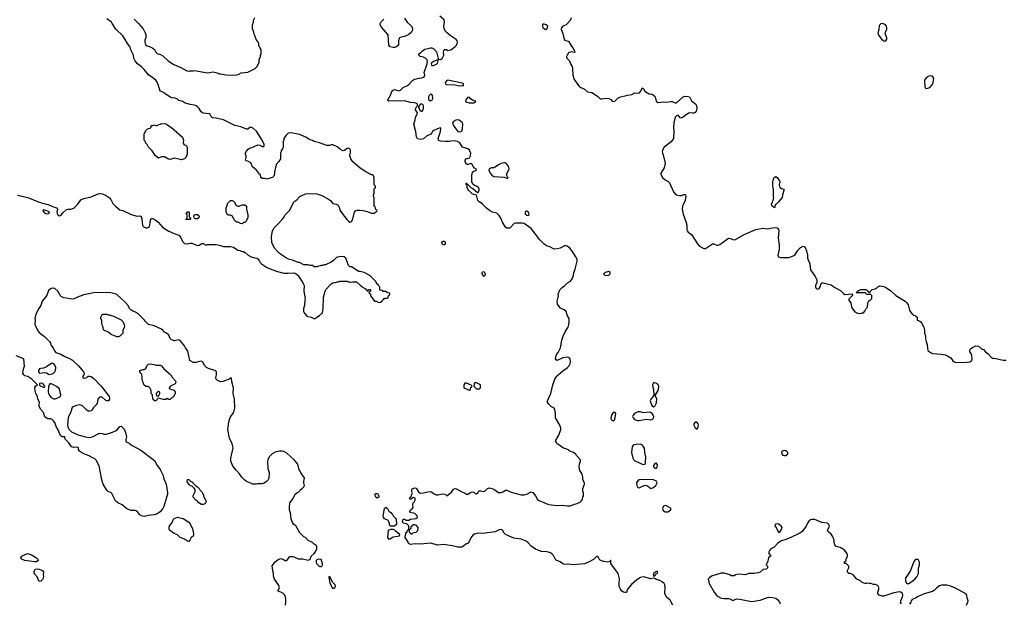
# Model space of a CAD drawing. Header units: inches. Extents: x 1861287 to 2052918, y 204622 to 437896.
# Tile 208 of 215: x 2011878 to 2025566, y 384469 to 392562. Entities that reach past the tile are written whole.
import ezdxf

# ---------------------------------------------------------------- set-up
doc = ezdxf.new("R2010")
doc.units = ezdxf.units.IN
doc.header["$MEASUREMENT"] = 0
for name, color, linetype in [('C0318', 7, 'Continuous'), ('C0319', 7, 'Continuous'), ('C0328', 7, 'Continuous'), ('C0329', 7, 'Continuous')]:
    doc.layers.add(name, color=color, linetype=linetype)

msp = doc.modelspace()

# ---------------------------------------------------------------- linework, layer by layer
at = {"layer": 'C0318', "color": 5}
for points, elevation in [([(2012248, 390000), (2012273, 389993), (2012358, 389958), (2012391, 389951), (2012405, 389930), (2012395, 389890), (2012400, 389870), (2012408, 389850), (2012430, 389837), (2012454, 389846), (2012480, 389880), (2012530, 389925), (2012550, 389931), (2012590, 389931), (2012630, 389946), (2012679, 389990), (2012686, 390000)], 160), ([(2013182, 390000), (2013211, 389970), (2013270, 389923), (2013310, 389911), (2013430, 389856), (2013510, 389835), (2013550, 389839), (2013565, 389830), (2013578, 389798), (2013584, 389710), (2013596, 389690), (2013630, 389672), (2013650, 389670), (2013670, 389679), (2013681, 389690), (2013687, 389710), (2013696, 389784), (2013710, 389801), (2013730, 389801), (2013762, 389782), (2013802, 389750), (2013870, 389677), (2013950, 389624), (2014025, 389590), (2014090, 389570), (2014118, 389538), (2014142, 389482), (2014170, 389455), (2014210, 389450), (2014250, 389459), (2014270, 389459), (2014350, 389427), (2014372, 389428), (2014410, 389451), (2014430, 389451), (2014470, 389432), (2014490, 389438), (2014610, 389438), (2014651, 389431), (2014711, 389411), (2014810, 389411), (2014850, 389402), (2014910, 389362), (2014937, 389357), (2014970, 389342), (2014990, 389342), (2015014, 389330), (2015054, 389290), (2015094, 389270), (2015147, 389253), (2015174, 389250), (2015184, 389244), (2015212, 389210), (2015222, 389190), (2015242, 389170), (2015310, 389125), (2015347, 389107), (2015464, 389064), (2015550, 389043), (2015610, 389041), (2015690, 389046), (2015715, 389035), (2015751, 389010), (2015819, 388899), (2015831, 388871), (2015827, 388790), (2015846, 388690), (2015841, 388670), (2015838, 388590), (2015825, 388550), (2015825, 388510), (2015831, 388490), (2015870, 388446), (2015890, 388438), (2015930, 388431), (2015967, 388413), (2015990, 388412), (2016009, 388431), (2016048, 388452), (2016088, 388492), (2016099, 388550), (2016095, 388595), (2016104, 388650), (2016104, 388710), (2016124, 388790), (2016140, 388820), (2016198, 388882), (2016220, 388900), (2016250, 388912), (2016270, 388912), (2016290, 388922), (2016310, 388922), (2016330, 388932), (2016430, 388932), (2016450, 388922), (2016470, 388922), (2016490, 388914), (2016510, 388922), (2016560, 388920), (2016614, 388870), (2016637, 388857), (2016645, 388845), (2016684, 388824), (2016710, 388794), (2016722, 388798), (2016727, 388813), (2016750, 388814), (2016754, 388810), (2016754, 388790), (2016738, 388782), (2016734, 388770), (2016753, 388753), (2016754, 388730), (2016762, 388722), (2016767, 388707), (2016778, 388698), (2016790, 388674), (2016810, 388654), (2016832, 388652), (2016870, 388634), (2016902, 388638), (2016906, 388650), (2016922, 388658), (2016926, 388670), (2016942, 388678), (2016950, 388694), (2016990, 388694), (2017002, 388698), (2017006, 388730), (2017022, 388738), (2017026, 388750), (2017022, 388762), (2016990, 388766), (2016982, 388782), (2016970, 388786), (2016930, 388786), (2016922, 388802), (2016887, 388807), (2016886, 388850), (2016866, 388870), (2016862, 388882), (2016850, 388886), (2016830, 388926), (2016746, 389010), (2016666, 389050), (2016610, 389066), (2016590, 389066), (2016530, 389108), (2016490, 389128), (2016466, 389130), (2016450, 389146), (2016438, 389170), (2016435, 389190), (2016410, 389250), (2016390, 389270), (2016354, 389274), (2016295, 389265), (2016281, 389259), (2016241, 389219), (2016210, 389195), (2016130, 389158), (2016110, 389158), (2016091, 389149), (2016067, 389147), (2016024, 389136), (2016010, 389128), (2015970, 389128), (2015950, 389146), (2015910, 389146), (2015890, 389158), (2015830, 389158), (2015770, 389188), (2015750, 389188), (2015670, 389222), (2015630, 389229), (2015588, 389250), (2015490, 389315), (2015462, 389342), (2015422, 389390), (2015385, 389465), (2015379, 389550), (2015394, 389630), (2015414, 389670), (2015463, 389717), (2015530, 389791), (2015556, 389824), (2015569, 389850), (2015629, 389910), (2015674, 390000)], 160), ([(2014878, 390000), (2014885, 389985), (2014910, 389974), (2014930, 389974), (2014970, 389992), (2015010, 389992), (2015031, 389971), (2015032, 389930), (2015052, 389850), (2015052, 389810), (2015022, 389758), (2015010, 389746), (2014990, 389746), (2014970, 389728), (2014949, 389729), (2014910, 389748), (2014890, 389748), (2014860, 389780), (2014835, 389835), (2014810, 389846), (2014770, 389849), (2014749, 389889), (2014748, 389950), (2014767, 389993), (2014768, 390000)], 160), ([(2016278, 390000), (2016280, 390000), (2016304, 389984), (2016319, 389959), (2016330, 389918), (2016373, 389850), (2016430, 389783), (2016450, 389763), (2016470, 389751), (2016490, 389758), (2016503, 389777), (2016523, 389857), (2016535, 389890), (2016550, 389912), (2016570, 389918), (2016610, 389918), (2016651, 389911), (2016710, 389898), (2016770, 389874), (2016810, 389874), (2016827, 389893), (2016842, 389898), (2016846, 389910), (2016842, 389922), (2016827, 389927), (2016822, 389962), (2016808, 389970), (2016807, 390000)], 160), ([(2020000, 385034), (2019995, 385035), (2019950, 385055), (2019935, 385070), (2019920, 385100), (2019910, 385108), (2019890, 385099), (2019854, 385066), (2019793, 385030), (2019730, 385005), (2019570, 384989), (2019510, 384997), (2019450, 384994), (2019430, 385002), (2019390, 385033), (2019336, 385056), (2019326, 385066), (2019300, 385120), (2019280, 385140), (2019256, 385156), (2019210, 385170), (2019130, 385173), (2019050, 385208), (2018990, 385247), (2018942, 385302), (2018919, 385319), (2018850, 385348), (2018750, 385359), (2018631, 385411), (2018614, 385430), (2018591, 385471), (2018570, 385480), (2018545, 385475), (2018490, 385448), (2018310, 385424), (2018250, 385430), (2018203, 385417), (2018180, 385400), (2018150, 385364), (2018128, 385312), (2018111, 385290), (2018082, 385278), (2018050, 385248), (2018025, 385235), (2017970, 385235), (2017894, 385254), (2017770, 385272), (2017690, 385265), (2017590, 385292), (2017450, 385276), (2017370, 385281), (2017310, 385274), (2017285, 385285), (2017274, 385314), (2017238, 385370), (2017238, 385390), (2017248, 385410), (2017248, 385432), (2017266, 385450), (2017268, 385470), (2017282, 385478), (2017287, 385493), (2017288, 385530), (2017259, 385559), (2017210, 385570), (2017201, 385590), (2017205, 385615), (2017210, 385622), (2017230, 385622), (2017250, 385612), (2017290, 385612), (2017310, 385625), (2017385, 385635), (2017408, 385650), (2017402, 385670), (2017370, 385702), (2017310, 385718), (2017302, 385730), (2017308, 385750), (2017334, 385766), (2017348, 385790), (2017344, 385830), (2017349, 385850), (2017368, 385870), (2017378, 385890), (2017374, 385914), (2017350, 385926), (2017338, 385922), (2017334, 385910), (2017320, 385900), (2017310, 385898), (2017298, 385910), (2017306, 385930), (2017322, 385938), (2017328, 385972), (2017338, 385990), (2017328, 386010), (2017328, 386032), (2017336, 386044), (2017370, 386061), (2017390, 386055), (2017423, 386003), (2017447, 385987), (2017490, 385989), (2017550, 386004), (2017590, 386007), (2017610, 386001), (2017638, 385978), (2017670, 385963), (2017698, 385962), (2017750, 385978), (2017792, 385970), (2017803, 385963), (2017810, 385952), (2017830, 385952), (2017842, 385970), (2017860, 385980), (2017880, 386000), (2017910, 386042), (2017930, 386050), (2017950, 386044), (2018023, 386003), (2018061, 385990), (2018090, 385971), (2018110, 385973), (2018145, 385995), (2018170, 386004), (2018190, 385999), (2018210, 385979), (2018230, 385976), (2018249, 385990), (2018254, 386006), (2018264, 386016), (2018290, 386019), (2018330, 386007), (2018350, 386019), (2018382, 386050), (2018410, 386059), (2018470, 386043), (2018536, 385996), (2018570, 385996), (2018595, 386005), (2018630, 386028), (2018650, 386029), (2018710, 385998), (2018850, 385961), (2018890, 385962), (2018930, 385970), (2018990, 386003), (2019010, 385993), (2019050, 385950), (2019079, 385899), (2019102, 385882), (2019230, 385830), (2019350, 385813), (2019410, 385818), (2019492, 385808), (2019532, 385808), (2019590, 385831), (2019630, 385842), (2019686, 385870), (2019688, 385890), (2019702, 385898), (2019708, 385932), (2019718, 385950), (2019718, 385990), (2019708, 386012), (2019708, 386048), (2019728, 386110), (2019728, 386130), (2019709, 386170), (2019709, 386210), (2019699, 386250), (2019662, 386310), (2019662, 386330), (2019655, 386350), (2019659, 386390), (2019675, 386430), (2019675, 386450), (2019618, 386510), (2019608, 386528), (2019578, 386550), (2019528, 386570), (2019509, 386589), (2019470, 386599), (2019430, 386617), (2019385, 386645), (2019352, 386672), (2019339, 386690), (2019329, 386710), (2019359, 386770), (2019374, 386790), (2019402, 386870), (2019402, 386890), (2019389, 386930), (2019328, 387030), (2019328, 387090), (2019318, 387150), (2019306, 387170), (2019270, 387186), (2019230, 387226), (2019218, 387250), (2019215, 387270), (2019262, 387370), (2019289, 387491), (2019319, 387570), (2019347, 387610), (2019366, 387630), (2019430, 387685), (2019490, 387727), (2019524, 387770), (2019537, 387803), (2019530, 387849), (2019510, 387872), (2019490, 387875), (2019430, 387867), (2019350, 387829), (2019336, 387836), (2019329, 387849), (2019342, 387910), (2019363, 387937), (2019396, 388004), (2019416, 388110), (2019432, 388168), (2019465, 388235), (2019502, 388290), (2019514, 388326), (2019519, 388370), (2019515, 388410), (2019495, 388450), (2019475, 388510), (2019448, 388530), (2019397, 388557), (2019376, 388576), (2019354, 388610), (2019349, 388649), (2019368, 388728), (2019362, 388750), (2019389, 388810), (2019418, 388842), (2019450, 388864), (2019495, 388905), (2019534, 388930), (2019557, 388963), (2019577, 389010), (2019584, 389050), (2019601, 389099), (2019628, 389210), (2019627, 389230), (2019611, 389270), (2019570, 389332), (2019530, 389383), (2019490, 389416), (2019470, 389423), (2019450, 389421), (2019390, 389389), (2019350, 389377), (2019310, 389374), (2019250, 389408), (2019210, 389415), (2019170, 389442), (2019110, 389502), (2018990, 389662), (2018890, 389729), (2018870, 389735), (2018830, 389738), (2018770, 389735), (2018754, 389730), (2018690, 389666), (2018650, 389668), (2018630, 389682), (2018590, 389750), (2018567, 389807), (2018543, 389843), (2018510, 389873), (2018450, 389890), (2018410, 389910), (2018366, 389946), (2018313, 390000)], 140), ([(2020000, 389034), (2019996, 389030), (2020000, 389026)], 140), ([(2015575, 384430), (2015578, 384470), (2015576, 384524), (2015562, 384570), (2015535, 384595), (2015469, 384630), (2015488, 384672), (2015474, 384714), (2015422, 384790), (2015408, 384830), (2015408, 384870), (2015398, 384910), (2015390, 384974), (2015429, 385031), (2015470, 385066), (2015510, 385076), (2015546, 385066), (2015570, 385052), (2015590, 385052), (2015608, 385070), (2015623, 385097), (2015635, 385105), (2015670, 385106), (2015690, 385101), (2015750, 385071), (2015809, 385071), (2015890, 385056), (2015900, 385060), (2015918, 385070), (2015930, 385112), (2015973, 385147), (2015989, 385170), (2016008, 385210), (2016008, 385248), (2016000, 385260), (2015970, 385278), (2015950, 385298), (2015890, 385328), (2015850, 385368), (2015830, 385378), (2015774, 385434), (2015715, 385530), (2015689, 385549), (2015670, 385578), (2015650, 385626), (2015642, 385710), (2015629, 385750), (2015629, 385809), (2015635, 385830), (2015635, 385850), (2015678, 385910), (2015708, 385970), (2015730, 385992), (2015766, 386010), (2015783, 386037), (2015806, 386050), (2015828, 386072), (2015838, 386090), (2015829, 386129), (2015829, 386150), (2015839, 386190), (2015837, 386197), (2015790, 386258), (2015779, 386290), (2015765, 386310), (2015744, 386390), (2015694, 386450), (2015590, 386539), (2015550, 386564), (2015529, 386569), (2015490, 386569), (2015430, 386553), (2015390, 386533), (2015347, 386490), (2015327, 386450), (2015323, 386430), (2015327, 386330), (2015345, 386270), (2015342, 386190), (2015331, 386169), (2015310, 386148), (2015275, 386125), (2015250, 386115), (2015190, 386115), (2015170, 386109), (2015112, 386108), (2015099, 386119), (2015030, 386148), (2015006, 386166), (2014966, 386206), (2014933, 386253), (2014890, 386298), (2014842, 386362), (2014815, 386430), (2014814, 386470), (2014847, 386613), (2014831, 386670), (2014797, 386750), (2014773, 386870), (2014785, 386975), (2014806, 387034), (2014854, 387110), (2014869, 387170), (2014863, 387290), (2014847, 387370), (2014849, 387450), (2014827, 387533), (2014822, 387582), (2014810, 387586), (2014792, 387568), (2014703, 387537), (2014670, 387533), (2014650, 387539), (2014628, 387550), (2014609, 387570), (2014604, 387590), (2014614, 387630), (2014614, 387670), (2014595, 387690), (2014512, 387712), (2014474, 387730), (2014452, 387752), (2014424, 387804), (2014414, 387814), (2014390, 387819), (2014330, 387799), (2014290, 387799), (2014257, 387817), (2014244, 387830), (2014217, 387957), (2014184, 388004), (2014170, 388034), (2014110, 388104), (2014090, 388113), (2014030, 388103), (2013990, 388114), (2013972, 388132), (2013950, 388182), (2013918, 388210), (2013890, 388222), (2013869, 388250), (2013850, 388264), (2013750, 388309), (2013669, 388329), (2013629, 388370), (2013615, 388390), (2013529, 388470), (2013490, 388499), (2013450, 388515), (2013410, 388542), (2013384, 388590), (2013350, 388635), (2013230, 388744), (2013218, 388750), (2013126, 388774), (2013090, 388769), (2013050, 388774), (2012910, 388769), (2012770, 388741), (2012682, 388710), (2012634, 388686), (2012610, 388681), (2012490, 388699), (2012457, 388717), (2012446, 388726), (2012409, 388790), (2012369, 388829), (2012350, 388833), (2012314, 388826), (2012281, 388799), (2012268, 388772), (2012256, 388730), (2012191, 388650), (2012171, 388590), (2012144, 388550), (2012104, 388470), (2012091, 388410), (2012094, 388390), (2012091, 388330), (2012096, 388310), (2012128, 388248), (2012150, 388216), (2012221, 388161), (2012292, 388090), (2012305, 388070), (2012317, 388037), (2012345, 388005), (2012362, 387962), (2012381, 387941), (2012450, 387915), (2012505, 387885), (2012570, 387858), (2012612, 387832), (2012702, 387750), (2012767, 387670), (2012774, 387654), (2012771, 387629), (2012758, 387610), (2012754, 387594), (2012762, 387582), (2012794, 387586), (2012810, 387592), (2012830, 387611), (2012850, 387611), (2012870, 387606), (2012910, 387576), (2013010, 387473), (2013121, 387330), (2013127, 387310), (2013125, 387290), (2013112, 387270), (2013091, 387269), (2013070, 387279), (2013030, 387315), (2013010, 387322), (2012990, 387318), (2012965, 387290), (2012953, 387230), (2012942, 387210), (2012906, 387174), (2012881, 387139), (2012870, 387130), (2012850, 387122), (2012830, 387126), (2012810, 387140), (2012770, 387182), (2012750, 387198), (2012730, 387208), (2012710, 387210), (2012670, 387202), (2012633, 387187), (2012610, 387173), (2012601, 387159), (2012587, 387110), (2012560, 387060), (2012550, 387030), (2012543, 386930), (2012548, 386908), (2012568, 386868), (2012599, 386839), (2012690, 386796), (2012788, 386768), (2012850, 386759), (2012890, 386770), (2012990, 386817), (2013030, 386814), (2013050, 386807), (2013086, 386806), (2013170, 386834), (2013209, 386851), (2013234, 386866), (2013270, 386912), (2013290, 386914), (2013330, 386872), (2013347, 386830), (2013361, 386770), (2013352, 386730), (2013352, 386710), (2013360, 386700), (2013400, 386680), (2013432, 386650), (2013563, 386583), (2013735, 386455), (2013755, 386435), (2013782, 386382), (2013832, 386312), (2013871, 386230), (2013884, 386184), (2013915, 386110), (2013933, 385990), (2013933, 385970), (2013882, 385798), (2013868, 385772), (2013833, 385727), (2013790, 385698), (2013750, 385684), (2013665, 385675), (2013610, 385661), (2013585, 385665), (2013550, 385685), (2013521, 385721), (2013499, 385739), (2013485, 385745), (2013430, 385746), (2013370, 385766), (2013301, 385821), (2013241, 385850), (2013210, 385879), (2013159, 385979), (2013150, 385990), (2013110, 386010), (2013090, 386026), (2013039, 386110), (2013018, 386170), (2012984, 386364), (2012943, 386443), (2012923, 386463), (2012870, 386486), (2012844, 386504), (2012770, 386530), (2012736, 386550), (2012709, 386570), (2012697, 386590), (2012695, 386615), (2012690, 386618), (2012670, 386624), (2012630, 386618), (2012600, 386630), (2012563, 386683), (2012515, 386730), (2012506, 386754), (2012506, 386766), (2012470, 386769), (2012450, 386782), (2012430, 386815), (2012416, 386856), (2012384, 386910), (2012365, 386965), (2012350, 386988), (2012330, 387008), (2012310, 387018), (2012270, 387018), (2012246, 387030), (2012230, 387046), (2012207, 387107), (2012170, 387149), (2012150, 387190), (2012148, 387212), (2012155, 387250), (2012132, 387290), (2012124, 387330), (2012102, 387370), (2012093, 387407), (2012090, 387454), (2012103, 387477), (2012126, 387490), (2012049, 387569), (2011990, 387604), (2011950, 387617), (2011934, 387630), (2011923, 387650), (2011929, 387711), (2011944, 387750), (2011935, 387850), (2011830, 387895)], 160)]:
    msp.add_lwpolyline(points, dxfattribs=dict(at, elevation=elevation))
for points, elevation in [([(2012210, 389919), (2012201, 389910), (2012216, 389890), (2012242, 389870), (2012270, 389867), (2012285, 389870), (2012292, 389892), (2012230, 389917)], 160), ([(2014190, 389786), (2014186, 389790), (2014202, 389798), (2014206, 389810), (2014206, 389850), (2014202, 389862), (2014186, 389870), (2014202, 389878), (2014210, 389894), (2014230, 389894), (2014234, 389890), (2014234, 389830), (2014238, 389818), (2014254, 389810), (2014254, 389790), (2014250, 389786)], 160), ([(2014350, 389794), (2014318, 389798), (2014306, 389810), (2014298, 389830), (2014306, 389850), (2014323, 389857), (2014350, 389858), (2014370, 389842), (2014374, 389834), (2014370, 389808)], 160), ([(2018930, 389901), (2018910, 389897), (2018905, 389890), (2018907, 389867), (2018930, 389845), (2018950, 389841), (2018959, 389850), (2018958, 389870), (2018950, 389889)], 140), ([(2017770, 389486), (2017750, 389478), (2017744, 389470), (2017748, 389448), (2017770, 389439), (2017790, 389441), (2017800, 389450), (2017797, 389470), (2017790, 389477)], 160), ([(2018330, 388997), (2018307, 389030), (2018307, 389050), (2018310, 389058), (2018330, 389066), (2018350, 389030), (2018346, 389010)], 140), ([(2013110, 388462), (2013130, 388462), (2013150, 388452), (2013174, 388450), (2013290, 388391), (2013312, 388370), (2013332, 388330), (2013333, 388293), (2013314, 388250), (2013314, 388210), (2013270, 388168), (2013250, 388158), (2013230, 388158), (2013210, 388168), (2013190, 388169), (2013150, 388189), (2013116, 388216), (2013048, 388250), (2013038, 388270), (2013038, 388290), (2013028, 388310), (2013027, 388327), (2013018, 388350), (2013018, 388390), (2013008, 388410), (2013008, 388430), (2013028, 388470), (2013091, 388471)], 160), ([(2012330, 387789), (2012310, 387781), (2012250, 387740), (2012210, 387723), (2012170, 387717), (2012152, 387710), (2012141, 387690), (2012142, 387670), (2012153, 387653), (2012230, 387661), (2012250, 387656), (2012290, 387633), (2012330, 387641), (2012350, 387653), (2012366, 387670), (2012376, 387690), (2012379, 387730), (2012372, 387752), (2012356, 387776), (2012350, 387782)], 160), ([(2013770, 387762), (2013830, 387762), (2013850, 387752), (2013870, 387732), (2013882, 387710), (2013912, 387690), (2013978, 387630), (2013998, 387598), (2014041, 387550), (2014047, 387530), (2014046, 387514), (2014038, 387502), (2013974, 387470), (2013954, 387450), (2013958, 387438), (2013984, 387424), (2014010, 387422), (2014032, 387412), (2014038, 387390), (2014038, 387370), (2014031, 387349), (2014010, 387318), (2013994, 387310), (2013970, 387286), (2013950, 387286), (2013930, 387298), (2013910, 387288), (2013872, 387288), (2013810, 387306), (2013798, 387302), (2013794, 387290), (2013770, 387269), (2013750, 387269), (2013742, 387282), (2013728, 387290), (2013726, 387350), (2013708, 387370), (2013708, 387410), (2013688, 387448), (2013670, 387466), (2013630, 387468), (2013610, 387486), (2013589, 387530), (2013579, 387570), (2013582, 387610), (2013578, 387630), (2013568, 387648), (2013549, 387670), (2013550, 387691), (2013568, 387692), (2013590, 387702), (2013610, 387702), (2013626, 387710), (2013636, 387724), (2013645, 387755), (2013670, 387778), (2013690, 387781), (2013750, 387772)], 160), ([(2012170, 387514), (2012154, 387510), (2012152, 387490), (2012160, 387480), (2012174, 387470), (2012210, 387458), (2012222, 387458), (2012228, 387470), (2012198, 387510)], 160), ([(2012310, 387506), (2012298, 387502), (2012288, 387492), (2012281, 387470), (2012276, 387390), (2012279, 387370), (2012295, 387335), (2012315, 387315), (2012350, 387295), (2012370, 387294), (2012410, 387308), (2012444, 387330), (2012452, 387350), (2012433, 387433), (2012390, 387467), (2012330, 387498)], 160), ([(2018090, 387515), (2018066, 387514), (2018052, 387490), (2018054, 387450), (2018130, 387414), (2018142, 387418), (2018150, 387454), (2018162, 387458), (2018166, 387470), (2018162, 387482)], 160), ([(2018230, 387518), (2018210, 387518), (2018194, 387510), (2018193, 387473), (2018210, 387454), (2018230, 387434), (2018270, 387434), (2018286, 387450), (2018286, 387490)], 160), ([(2013810, 387398), (2013794, 387390), (2013774, 387370), (2013778, 387338), (2013810, 387334), (2013826, 387370), (2013826, 387390)], 160), ([(2014430, 385829), (2014406, 385830), (2014370, 385849), (2014342, 385882), (2014328, 385890), (2014289, 385930), (2014289, 385951), (2014318, 386010), (2014316, 386036), (2014300, 386060), (2014279, 386079), (2014248, 386090), (2014228, 386110), (2014208, 386148), (2014210, 386174), (2014230, 386174), (2014251, 386151), (2014270, 386142), (2014325, 386085), (2014350, 386072), (2014372, 386050), (2014382, 386030), (2014410, 386002), (2014431, 385971), (2014432, 385950), (2014471, 385870), (2014462, 385850), (2014450, 385838)], 160), ([(2016850, 385918), (2016830, 385928), (2016818, 385950), (2016818, 385970), (2016823, 385977), (2016830, 385982), (2016850, 385982), (2016857, 385977), (2016871, 385950), (2016870, 385928)], 140), ([(2017027, 385527), (2017018, 385550), (2017018, 385570), (2016998, 385610), (2016949, 385629), (2016934, 385654), (2016929, 385670), (2016950, 385774), (2016968, 385792), (2016992, 385770), (2017010, 385734), (2017037, 385717), (2017062, 385690), (2017071, 385671), (2017112, 385630), (2017116, 385550), (2017090, 385528)], 140), ([(2014230, 385315), (2014210, 385319), (2014170, 385344), (2014109, 385369), (2014070, 385408), (2014025, 385425), (2013962, 385470), (2013955, 385490), (2013955, 385510), (2013962, 385530), (2013995, 385570), (2014015, 385625), (2014025, 385635), (2014070, 385651), (2014130, 385639), (2014151, 385631), (2014230, 385581), (2014250, 385558), (2014279, 385490), (2014291, 385449), (2014295, 385410), (2014290, 385389), (2014262, 385370), (2014245, 385330)], 160), ([(2017010, 385348), (2016995, 385370), (2017006, 385470), (2017036, 385484), (2017070, 385485), (2017090, 385478), (2017102, 385462), (2017145, 385430), (2017155, 385415), (2017158, 385410), (2017152, 385390), (2017130, 385382), (2017070, 385374), (2017030, 385348)], 140), ([(2017370, 385545), (2017350, 385544), (2017340, 385540), (2017330, 385526), (2017318, 385522), (2017314, 385490), (2017298, 385482), (2017294, 385470), (2017294, 385450), (2017298, 385438), (2017313, 385433), (2017318, 385418), (2017330, 385414), (2017347, 385433), (2017360, 385440), (2017390, 385445), (2017412, 385468), (2017416, 385510), (2017396, 385536)], 140), ([(2012090, 385032), (2011950, 385050), (2011904, 385070), (2011895, 385090), (2011910, 385111), (2011962, 385138), (2011990, 385145), (2012050, 385123), (2012110, 385087), (2012130, 385070), (2012135, 385050), (2012130, 385043), (2012110, 385032)], 160), ([(2016030, 385068), (2016010, 385058), (2016002, 385050), (2015998, 385030), (2016005, 385010), (2016042, 384970), (2016050, 384965), (2016070, 384965), (2016078, 384970), (2016088, 384990), (2016089, 385010), (2016070, 385066)], 160), ([(2012150, 384758), (2012138, 384778), (2012122, 384822), (2012081, 384870), (2012078, 384890), (2012082, 384910), (2012095, 384930), (2012127, 384933), (2012150, 384928), (2012194, 384910), (2012211, 384890), (2012206, 384850), (2012210, 384826), (2012198, 384790), (2012170, 384762)], 160), ([(2016190, 384826), (2016178, 384822), (2016174, 384810), (2016182, 384790), (2016184, 384756), (2016190, 384734), (2016227, 384667), (2016250, 384665), (2016258, 384670), (2016268, 384690), (2016262, 384710), (2016250, 384728), (2016226, 384750)], 160)]:
    msp.add_lwpolyline(points, close=True, dxfattribs=dict(at, elevation=elevation))
at = {"layer": 'C0319', "color": 5}
for points, elevation in [([(2016807, 390000), (2016806, 390090), (2016798, 390110), (2016798, 390130), (2016807, 390153), (2016808, 390210), (2016826, 390230), (2016826, 390250), (2016808, 390270), (2016807, 390367), (2016796, 390396), (2016787, 390407), (2016768, 390408), (2016690, 390448), (2016610, 390502), (2016510, 390588), (2016482, 390630), (2016469, 390670), (2016469, 390691), (2016475, 390710), (2016475, 390750), (2016466, 390770), (2016450, 390778), (2016430, 390775), (2016394, 390746), (2016370, 390742), (2016337, 390757), (2016290, 390798), (2016230, 390826), (2016210, 390826), (2016184, 390816), (2016150, 390815), (2016046, 390850), (2015970, 390869), (2015950, 390882), (2015910, 390895), (2015858, 390930), (2015822, 390942), (2015770, 390969), (2015650, 390989), (2015610, 390988), (2015582, 390958), (2015552, 390910), (2015551, 390889), (2015542, 390870), (2015542, 390790), (2015530, 390766), (2015513, 390747), (2015512, 390728), (2015502, 390710), (2015502, 390630), (2015482, 390590), (2015446, 390550), (2015421, 390450), (2015420, 390420), (2015412, 390390), (2015391, 390369), (2015310, 390349), (2015284, 390356), (2015250, 390358), (2015230, 390368), (2015226, 390410), (2015210, 390415), (2015171, 390471), (2015116, 390516), (2015092, 390572), (2015050, 390595), (2015022, 390602), (2015018, 390610), (2015028, 390650), (2015027, 390667), (2015018, 390690), (2015018, 390710), (2015026, 390730), (2015056, 390764), (2015080, 390780), (2015110, 390785), (2015138, 390802), (2015190, 390823), (2015217, 390817), (2015250, 390801), (2015270, 390802), (2015278, 390810), (2015278, 390830), (2015249, 390890), (2015172, 391012), (2015130, 391053), (2015091, 391069), (2015076, 391064), (2015050, 391042), (2015030, 391042), (2014952, 391072), (2014870, 391094), (2014710, 391169), (2014610, 391193), (2014558, 391198), (2014546, 391206), (2014525, 391245), (2014513, 391253), (2014430, 391265), (2014402, 391282), (2014374, 391330), (2014350, 391353), (2014330, 391364), (2014310, 391373), (2014250, 391385), (2014170, 391409), (2014144, 391424), (2014090, 391441), (2014070, 391456), (2014038, 391470), (2013990, 391477), (2013970, 391485), (2013898, 391538), (2013870, 391554), (2013830, 391569), (2013809, 391650), (2013790, 391695), (2013770, 391722), (2013730, 391755), (2013670, 391795), (2013609, 391869), (2013570, 391909), (2013515, 391950), (2013484, 391990), (2013466, 392026), (2013459, 392070), (2013423, 392143), (2013409, 392190), (2013377, 392230), (2013346, 392286), (2013310, 392339), (2013215, 392430), (2013162, 392510), (2013155, 392530), (2013092, 392572)], 160), ([(2013468, 392568), (2013531, 392511), (2013593, 392433), (2013621, 392381), (2013631, 392350), (2013633, 392310), (2013620, 392280), (2013617, 392250), (2013622, 392230), (2013633, 392213), (2013650, 392201), (2013685, 392190), (2013730, 392167), (2013751, 392150), (2013770, 392111), (2013790, 392091), (2013837, 392077), (2013870, 392058), (2013941, 391990), (2014021, 391941), (2014118, 391898), (2014202, 391850), (2014234, 391846), (2014250, 391852), (2014290, 391851), (2014310, 391856), (2014490, 391826), (2014570, 391836), (2014623, 391823), (2014650, 391811), (2014670, 391811), (2014750, 391795), (2014870, 391791), (2014917, 391803), (2014956, 391824), (2015050, 391832), (2015150, 391882), (2015178, 391910), (2015208, 391970), (2015208, 392010), (2015228, 392050), (2015228, 392070), (2015235, 392085), (2015235, 392150), (2015215, 392175), (2015203, 392203), (2015202, 392230), (2015194, 392250), (2015166, 392286), (2015154, 392330), (2015142, 392350), (2015135, 392370), (2015135, 392390), (2015116, 392436), (2015115, 392490), (2015129, 392530), (2015130, 392554), (2015149, 392591)], 160), ([(2017230, 392582), (2017267, 392527), (2017325, 392470), (2017335, 392450), (2017338, 392430), (2017333, 392407), (2017323, 392390), (2017290, 392358), (2017230, 392330), (2017180, 392320), (2017160, 392310), (2017149, 392291), (2017144, 392270), (2017145, 392210), (2017116, 392184), (2017090, 392175), (2017070, 392175), (2017030, 392187), (2017010, 392209), (2016999, 392350), (2016910, 392456), (2016890, 392490), (2016889, 392511), (2016897, 392530), (2016924, 392550), (2016939, 392570)], 140), ([(2018313, 390000), (2018310, 390003), (2018265, 390030), (2018249, 390050), (2018241, 390070), (2018230, 390126), (2018190, 390133), (2018170, 390143), (2018121, 390190), (2018109, 390210), (2018101, 390230), (2018098, 390258), (2018087, 390273), (2018086, 390290), (2018090, 390294), (2018098, 390278), (2018110, 390274), (2018152, 390230), (2018177, 390217), (2018242, 390162), (2018250, 390162), (2018265, 390195), (2018265, 390210), (2018257, 390230), (2018230, 390249), (2018200, 390260), (2018177, 390277), (2018163, 390310), (2018162, 390390), (2018168, 390430), (2018190, 390456), (2018228, 390470), (2018222, 390490), (2018202, 390502), (2018184, 390524), (2018170, 390549), (2018150, 390563), (2018123, 390557), (2018110, 390549), (2018090, 390549), (2018073, 390590), (2018069, 390611), (2018076, 390624), (2018087, 390633), (2018110, 390633), (2018130, 390643), (2018146, 390670), (2018152, 390710), (2018131, 390751), (2018106, 390770), (2018032, 390792), (2017995, 390850), (2017966, 390870), (2017910, 390879), (2017870, 390875), (2017850, 390869), (2017791, 390869), (2017730, 390876), (2017705, 390885), (2017699, 390890), (2017698, 390910), (2017729, 391009), (2017734, 391050), (2017730, 391058), (2017710, 391056), (2017635, 391025), (2017619, 391010), (2017610, 390990), (2017593, 390970), (2017535, 390945), (2017491, 390909), (2017450, 390899), (2017407, 390907), (2017393, 390933), (2017386, 391006), (2017358, 391110), (2017376, 391170), (2017382, 391210), (2017405, 391250), (2017407, 391270), (2017379, 391310), (2017384, 391336), (2017398, 391350), (2017408, 391370), (2017408, 391390), (2017397, 391397), (2017366, 391406), (2017310, 391412), (2017230, 391436), (2017170, 391430), (2017067, 391433), (2017010, 391429), (2016998, 391438), (2016995, 391450), (2017037, 391523), (2017052, 391570), (2017070, 391585), (2017090, 391592), (2017102, 391590), (2017150, 391572), (2017170, 391583), (2017210, 391620), (2017269, 391650), (2017293, 391667), (2017341, 391719), (2017365, 391735), (2017430, 391752), (2017470, 391753), (2017501, 391770), (2017509, 391790), (2017502, 391830), (2017544, 391950), (2017549, 391990), (2017538, 392010), (2017523, 392023), (2017490, 392042), (2017446, 392050), (2017426, 392070), (2017428, 392090), (2017450, 392102), (2017477, 392130), (2017510, 392153), (2017550, 392160), (2017590, 392172), (2017610, 392173), (2017637, 392157), (2017674, 392114), (2017698, 392022), (2017694, 392014), (2017730, 392011), (2017750, 392024), (2017767, 392050), (2017773, 392070), (2017769, 392110), (2017774, 392130), (2017790, 392146), (2017810, 392146), (2017830, 392136), (2017850, 392137), (2017870, 392145), (2017930, 392188), (2017950, 392208), (2017960, 392230), (2017963, 392250), (2017959, 392270), (2017947, 392287), (2017861, 392341), (2017800, 392400), (2017781, 392441), (2017776, 392470), (2017782, 392530), (2017778, 392558), (2017718, 392610)], 140), ([(2019546, 392590), (2019531, 392550), (2019476, 392490), (2019427, 392470), (2019410, 392450), (2019405, 392430), (2019431, 392371), (2019449, 392289), (2019470, 392273), (2019510, 392262), (2019538, 392210), (2019568, 392170), (2019590, 392130), (2019595, 392110), (2019590, 392107), (2019550, 392114), (2019530, 392111), (2019510, 392100), (2019487, 392070), (2019480, 392050), (2019481, 392041), (2019483, 392030), (2019520, 391990), (2019539, 391939), (2019557, 391910), (2019564, 391884), (2019570, 391790), (2019586, 391730), (2019662, 391630), (2019730, 391595), (2019770, 391559), (2019810, 391557), (2019834, 391550), (2019910, 391498), (2019950, 391464), (2019970, 391461), (2020000, 391466)], 140), ([(2011850, 390126), (2011990, 390091), (2012148, 390028), (2012248, 390000)], 160), ([(2012686, 390000), (2012730, 390061), (2012770, 390079), (2012870, 390103), (2012970, 390141), (2012990, 390146), (2013030, 390141), (2013070, 390125), (2013126, 390086), (2013145, 390065), (2013172, 390010), (2013182, 390000)], 160), ([(2015674, 390000), (2015689, 390030), (2015730, 390061), (2015774, 390106), (2015850, 390141), (2015890, 390147), (2016010, 390141), (2016080, 390120), (2016159, 390079), (2016198, 390050), (2016230, 390011), (2016278, 390000)], 160), ([(2014768, 390000), (2014768, 390010), (2014808, 390052), (2014830, 390052), (2014850, 390042), (2014862, 390030), (2014878, 390000)], 160)]:
    msp.add_lwpolyline(points, dxfattribs=dict(at, elevation=elevation))
for points, elevation in [([(2019170, 392501), (2019150, 392499), (2019144, 392490), (2019144, 392470), (2019150, 392452), (2019190, 392426), (2019208, 392432), (2019222, 392470), (2019195, 392490)], 140), ([(2017690, 392006), (2017630, 391983), (2017601, 391959), (2017597, 391950), (2017604, 391930), (2017610, 391926), (2017630, 391927), (2017686, 391954), (2017698, 391990), (2017698, 391998)], 140), ([(2017830, 391721), (2017810, 391713), (2017791, 391690), (2017796, 391670), (2017810, 391662), (2017930, 391656), (2017990, 391643), (2018030, 391646), (2018046, 391650), (2018048, 391670), (2018030, 391679)], 140), ([(2017590, 391527), (2017573, 391510), (2017562, 391490), (2017562, 391462), (2017568, 391448), (2017580, 391440), (2017590, 391437), (2017610, 391442), (2017618, 391450), (2017622, 391470), (2017618, 391510), (2017610, 391524)], 140), ([(2018110, 391484), (2018081, 391450), (2018078, 391430), (2018095, 391415), (2018128, 391408), (2018190, 391408), (2018206, 391410), (2018218, 391430), (2018190, 391437), (2018145, 391465), (2018130, 391479)], 140), ([(2017470, 391389), (2017452, 391388), (2017440, 391380), (2017422, 391358), (2017422, 391350), (2017441, 391301), (2017450, 391294), (2017470, 391288), (2017487, 391310), (2017492, 391332), (2017490, 391366), (2017482, 391382)], 140), ([(2014130, 390614), (2014030, 390637), (2013970, 390621), (2013946, 390626), (2013890, 390655), (2013870, 390658), (2013850, 390658), (2013810, 390638), (2013768, 390670), (2013720, 390740), (2013669, 390790), (2013649, 390829), (2013628, 390850), (2013626, 390870), (2013608, 390890), (2013609, 390970), (2013630, 391022), (2013650, 391042), (2013670, 391052), (2013690, 391054), (2013706, 391070), (2013706, 391090), (2013710, 391094), (2013730, 391094), (2013750, 391102), (2013770, 391094), (2013790, 391094), (2013850, 391122), (2013910, 391116), (2013990, 391063), (2014141, 390930), (2014155, 390890), (2014151, 390851), (2014157, 390837), (2014166, 390826), (2014190, 390818), (2014198, 390810), (2014205, 390785), (2014205, 390695), (2014190, 390646), (2014170, 390628)], 160), ([(2017949, 391171), (2017911, 391150), (2017897, 391130), (2017899, 391110), (2017918, 391078), (2017970, 391011), (2018010, 391006), (2018023, 391017), (2018033, 391047), (2018039, 391110), (2018033, 391130), (2017990, 391167)], 140), ([(2018610, 390575), (2018570, 390563), (2018535, 390545), (2018490, 390513), (2018470, 390506), (2018437, 390503), (2018406, 390490), (2018401, 390470), (2018419, 390430), (2018441, 390401), (2018454, 390394), (2018470, 390386), (2018613, 390373), (2018650, 390361), (2018659, 390361), (2018668, 390370), (2018658, 390378), (2018647, 390407), (2018653, 390430), (2018681, 390490), (2018679, 390510), (2018669, 390530), (2018650, 390556), (2018630, 390573)], 140)]:
    msp.add_lwpolyline(points, close=True, dxfattribs=dict(at, elevation=elevation))
at = {"layer": 'C0328', "color": 5, "elevation": 140}
for points in [[(2021107, 390000), (2021094, 389970), (2021087, 389930), (2021102, 389862), (2021141, 389761), (2021153, 389710), (2021154, 389650), (2021159, 389630), (2021170, 389609), (2021216, 389576), (2021299, 389450), (2021330, 389416), (2021370, 389393), (2021390, 389386), (2021410, 389386), (2021510, 389450), (2021530, 389450), (2021570, 389432), (2021590, 389432), (2021610, 389440), (2021730, 389526), (2021762, 389522), (2021790, 389508), (2021810, 389506), (2021829, 389511), (2021950, 389579), (2022110, 389647), (2022208, 389668), (2022270, 389659), (2022370, 389676), (2022410, 389670), (2022428, 389650), (2022430, 389630), (2022423, 389530), (2022435, 389430), (2022435, 389375), (2022419, 389290), (2022427, 389270), (2022450, 389260), (2022550, 389260), (2022570, 389260), (2022624, 389276), (2022652, 389290), (2022692, 389350), (2022730, 389391), (2022770, 389416), (2022790, 389405), (2022801, 389390), (2022818, 389350), (2022831, 389290), (2022831, 389250), (2022861, 389170), (2022870, 389086), (2022936, 388996), (2022958, 388950), (2022959, 388910), (2022943, 388870), (2022940, 388850), (2022949, 388829), (2022970, 388821), (2022992, 388828), (2023008, 388850), (2023021, 388899), (2023030, 388907), (2023050, 388908), (2023158, 388878), (2023210, 388841), (2023290, 388801), (2023330, 388758), (2023347, 388747), (2023453, 388753), (2023454, 388730), (2023410, 388686), (2023402, 388670), (2023412, 388650), (2023431, 388630), (2023441, 388570), (2023468, 388528), (2023490, 388505), (2023524, 388484), (2023570, 388482), (2023592, 388492), (2023608, 388492), (2023628, 388512), (2023648, 388552), (2023666, 388570), (2023668, 388630), (2023683, 388657), (2023706, 388670), (2023726, 388690), (2023726, 388730), (2023710, 388746), (2023650, 388746), (2023642, 388762), (2023630, 388766), (2023507, 388767), (2023510, 388774), (2023522, 388778), (2023526, 388790), (2023573, 388813), (2023650, 388814), (2023658, 388798), (2023673, 388793), (2023678, 388778), (2023690, 388774), (2023702, 388778), (2023707, 388793), (2023728, 388812), (2023770, 388822), (2023790, 388832), (2023810, 388852), (2023836, 388864), (2023890, 388858), (2023930, 388838), (2023990, 388796), (2024058, 388730), (2024190, 388651), (2024211, 388630), (2024230, 388602), (2024247, 388527), (2024262, 388502), (2024280, 388480), (2024294, 388470), (2024298, 388458), (2024332, 388452), (2024338, 388438), (2024354, 388430), (2024354, 388390), (2024390, 388374), (2024404, 388364), (2024420, 388340), (2024446, 388290), (2024455, 388255), (2024458, 388210), (2024471, 388170), (2024471, 388129), (2024479, 388090), (2024495, 388050), (2024499, 387990), (2024503, 387970), (2024510, 387961), (2024538, 387938), (2024566, 387926), (2024690, 387916), (2024745, 387905), (2024775, 387895), (2024801, 387881), (2024823, 387863), (2024850, 387825), (2024870, 387811), (2024890, 387805), (2024970, 387800), (2025050, 387804), (2025088, 387810), (2025101, 387819), (2025113, 387830), (2025121, 387850), (2025115, 387895), (2025105, 387925), (2025089, 387950), (2025088, 387970), (2025098, 387990), (2025115, 388005), (2025170, 388031), (2025206, 388026), (2025250, 387992), (2025279, 387979), (2025305, 387950), (2025342, 387922), (2025380, 387880), (2025402, 387862), (2025410, 387858), (2025430, 387861), (2025550, 387831), (2025590, 387832)], [(2022394, 390000), (2022387, 389993), (2022370, 389948), (2022338, 389970), (2022329, 389990), (2022332, 390000)], [(2020000, 389026), (2020014, 389014), (2020050, 389009), (2020070, 389014), (2020089, 389030), (2020089, 389050), (2020070, 389064), (2020016, 389050), (2020000, 389034)], [(2024138, 384450), (2024122, 384470), (2024126, 384490), (2024153, 384547), (2024155, 384570), (2024150, 384590), (2024130, 384610), (2024107, 384613), (2024030, 384602), (2023890, 384555), (2023870, 384555), (2023826, 384570), (2023808, 384590), (2023809, 384610), (2023822, 384650), (2023822, 384670), (2023818, 384690), (2023803, 384703), (2023775, 384715), (2023750, 384715), (2023710, 384729), (2023689, 384729), (2023670, 384735), (2023651, 384729), (2023630, 384729), (2023590, 384742), (2023566, 384766), (2023518, 384790), (2023466, 384850), (2023427, 384867), (2023406, 384870), (2023388, 384890), (2023388, 384912), (2023406, 384950), (2023406, 384970), (2023370, 385006), (2023350, 385006), (2023346, 385010), (2023346, 385030), (2023366, 385050), (2023366, 385070), (2023386, 385110), (2023386, 385130), (2023378, 385150), (2023370, 385166), (2023338, 385198), (2023286, 385230), (2023230, 385246), (2023208, 385268), (2023200, 385300), (2023199, 385330), (2023189, 385370), (2023179, 385390), (2023150, 385428), (2023135, 385435), (2023118, 385450), (2023108, 385468), (2023135, 385525), (2023128, 385550), (2023106, 385570), (2023030, 385579), (2022930, 385618), (2022890, 385621), (2022870, 385614), (2022850, 385597), (2022830, 385570), (2022812, 385528), (2022790, 385496), (2022751, 385450), (2022724, 385430), (2022590, 385365), (2022530, 385341), (2022470, 385325), (2022419, 385290), (2022365, 385235), (2022322, 385210), (2022302, 385190), (2022294, 385170), (2022294, 385150), (2022298, 385138), (2022314, 385130), (2022314, 385110), (2022298, 385102), (2022290, 385086), (2022282, 385070), (2022280, 385040), (2022254, 384990), (2022274, 384970), (2022274, 384950), (2022254, 384930), (2022213, 384927), (2022170, 384888), (2022150, 384878), (2022116, 384876), (2022090, 384869), (2022010, 384869), (2021970, 384849), (2021870, 384862), (2021830, 384849), (2021810, 384835), (2021770, 384835), (2021750, 384849), (2021670, 384873), (2021630, 384875), (2021495, 384830), (2021467, 384810), (2021451, 384790), (2021464, 384730), (2021531, 384610), (2021563, 384570), (2021587, 384550), (2021630, 384528), (2021670, 384522), (2021730, 384523), (2021750, 384517), (2021790, 384493), (2021844, 384516), (2021890, 384515), (2022050, 384479), (2022170, 384499), (2022290, 384539), (2022350, 384536), (2022390, 384525), (2022411, 384510), (2022441, 384470), (2022451, 384450)], [(2020958, 384430), (2020920, 384500), (2020870, 384541), (2020859, 384559), (2020848, 384592), (2020853, 384670), (2020846, 384710), (2020837, 384730), (2020810, 384754), (2020777, 384770), (2020726, 384786), (2020710, 384801), (2020690, 384803), (2020650, 384793), (2020550, 384824), (2020510, 384815), (2020457, 384783), (2020384, 384716), (2020330, 384650), (2020313, 384607), (2020290, 384604), (2020270, 384610), (2020250, 384625), (2020230, 384650), (2020214, 384690), (2020210, 384730), (2020217, 384797), (2020200, 384870), (2020097, 385010), (2020098, 385050), (2020090, 385053), (2020082, 385038), (2020051, 385029), (2020000, 385034)], [(2025039, 384430), (2025059, 384470), (2025062, 384490), (2025049, 384529), (2025044, 384570), (2025030, 384589), (2024890, 384667), (2024810, 384697), (2024766, 384706), (2024694, 384706), (2024663, 384697), (2024628, 384672), (2024590, 384634), (2024570, 384621), (2024450, 384589), (2024370, 384551), (2024333, 384527), (2024287, 384510), (2024271, 384490), (2024267, 384473), (2024250, 384444)]]:
    msp.add_lwpolyline(points, dxfattribs=at)
at = {"layer": 'C0328', "color": 5}
for points, elevation in [([(2020710, 387519), (2020690, 387516), (2020674, 387490), (2020679, 387459), (2020691, 387430), (2020694, 387350), (2020686, 387330), (2020651, 387290), (2020644, 387270), (2020663, 387210), (2020670, 387198), (2020690, 387186), (2020710, 387192), (2020730, 387242), (2020735, 387290), (2020730, 387308), (2020715, 387330), (2020715, 387350), (2020753, 387410), (2020763, 387457), (2020764, 387470), (2020756, 387490), (2020732, 387510)], 140), ([(2020150, 387111), (2020130, 387106), (2020110, 387078), (2020094, 387030), (2020100, 387010), (2020110, 386999), (2020130, 386989), (2020143, 386997), (2020150, 387010), (2020162, 387070), (2020164, 387090)], 140), ([(2020510, 387115), (2020470, 387114), (2020425, 387090), (2020405, 387070), (2020399, 387050), (2020408, 387030), (2020424, 387010), (2020465, 386995), (2020490, 386994), (2020590, 387012), (2020650, 387005), (2020670, 387008), (2020690, 387026), (2020695, 387050), (2020673, 387093), (2020648, 387108), (2020630, 387110), (2020550, 387101), (2020530, 387104)], 140), ([(2021270, 386973), (2021250, 386950), (2021249, 386930), (2021270, 386895), (2021290, 386876), (2021310, 386902), (2021314, 386930), (2021311, 386950), (2021290, 386973)], 140), ([(2020510, 386664), (2020450, 386663), (2020407, 386653), (2020392, 386628), (2020383, 386550), (2020401, 386470), (2020410, 386452), (2020430, 386435), (2020476, 386416), (2020530, 386386), (2020550, 386383), (2020570, 386387), (2020575, 386390), (2020580, 386410), (2020582, 386490), (2020570, 386550), (2020565, 386610), (2020538, 386650)], 140), ([(2022510, 386502), (2022490, 386510), (2022476, 386530), (2022472, 386550), (2022480, 386570), (2022490, 386578), (2022510, 386582), (2022530, 386578), (2022546, 386566), (2022553, 386550), (2022550, 386530), (2022530, 386505)], 120), ([(2020730, 386401), (2020710, 386398), (2020688, 386370), (2020691, 386350), (2020700, 386340), (2020710, 386331), (2020730, 386331), (2020742, 386350), (2020743, 386370)], 140), ([(2020550, 386173), (2020491, 386169), (2020470, 386158), (2020451, 386130), (2020456, 386090), (2020470, 386065), (2020490, 386061), (2020536, 386084), (2020575, 386095), (2020606, 386086), (2020650, 386051), (2020690, 386063), (2020724, 386090), (2020742, 386130), (2020729, 386150), (2020690, 386169)], 140), ([(2020850, 385812), (2020830, 385804), (2020815, 385770), (2020824, 385744), (2020850, 385727), (2020890, 385728), (2020926, 385750), (2020933, 385773), (2020870, 385807)], 140), ([(2022410, 385557), (2022390, 385553), (2022383, 385550), (2022375, 385530), (2022401, 385501), (2022421, 385450), (2022430, 385441), (2022450, 385451), (2022473, 385490), (2022477, 385510), (2022470, 385521), (2022433, 385553)], 140), ([(2024370, 385066), (2024330, 385066), (2024310, 385038), (2024261, 384910), (2024227, 384853), (2024191, 384810), (2024191, 384771), (2024198, 384750), (2024211, 384731), (2024230, 384727), (2024250, 384736), (2024322, 384790), (2024350, 384822), (2024372, 384868), (2024375, 384945), (2024388, 384990), (2024388, 385010), (2024387, 385027)], 140), ([(2020730, 384899), (2020690, 384868), (2020685, 384850), (2020690, 384832), (2020710, 384838), (2020722, 384858), (2020739, 384870), (2020748, 384890), (2020738, 384898)], 140)]:
    msp.add_lwpolyline(points, close=True, dxfattribs=dict(at, elevation=elevation))
at = {"layer": 'C0329', "color": 5, "elevation": 160}
for points in [[(2023870, 392510), (2023850, 392506), (2023832, 392488), (2023825, 392475), (2023822, 392430), (2023810, 392370), (2023829, 392329), (2023865, 392285), (2023890, 392267), (2023910, 392264), (2023920, 392270), (2023931, 392290), (2023931, 392311), (2023912, 392370), (2023914, 392390), (2023933, 392430), (2023935, 392455), (2023930, 392471), (2023910, 392495)], [(2024530, 391782), (2024510, 391775), (2024490, 391762), (2024463, 391730), (2024459, 391710), (2024461, 391630), (2024470, 391612), (2024490, 391606), (2024530, 391621), (2024565, 391655), (2024579, 391690), (2024588, 391750), (2024570, 391778)]]:
    msp.add_lwpolyline(points, close=True, dxfattribs=at)
at = {"layer": 'C0329', "color": 5, "elevation": 140}
for points in [[(2020000, 391466), (2020030, 391470), (2020067, 391467), (2020094, 391454), (2020110, 391436), (2020130, 391424), (2020150, 391431), (2020193, 391470), (2020230, 391490), (2020297, 391503), (2020330, 391515), (2020390, 391523), (2020430, 391544), (2020470, 391541), (2020493, 391547), (2020511, 391569), (2020530, 391616), (2020550, 391604), (2020570, 391570), (2020604, 391544), (2020630, 391533), (2020670, 391527), (2020696, 391510), (2020711, 391490), (2020726, 391430), (2020751, 391411), (2020830, 391419), (2020870, 391416), (2020930, 391426), (2020950, 391424), (2020990, 391408), (2021010, 391407), (2021102, 391490), (2021130, 391500), (2021170, 391497), (2021188, 391490), (2021216, 391436), (2021278, 391390), (2021289, 391370), (2021290, 391330), (2021284, 391290), (2021270, 391272), (2021250, 391264), (2021230, 391263), (2021210, 391269), (2021175, 391265), (2021107, 391213), (2021070, 391195), (2021058, 391198), (2021038, 391230), (2021030, 391234), (2021010, 391228), (2020990, 391206), (2020971, 391129), (2020967, 391070), (2020971, 391010), (2020967, 390910), (2020935, 390865), (2020839, 390790), (2020815, 390750), (2020810, 390730), (2020813, 390710), (2020825, 390685), (2020853, 390567), (2020836, 390504), (2020793, 390430), (2020790, 390410), (2020813, 390370), (2020850, 390339), (2020894, 390314), (2020914, 390294), (2020969, 390170), (2020990, 390142), (2021010, 390127), (2021050, 390118), (2021079, 390121), (2021110, 390134), (2021130, 390135), (2021136, 390130), (2021141, 390110), (2021129, 390050), (2021107, 390000)], [(2022332, 390000), (2022342, 390030), (2022354, 390050), (2022361, 390090), (2022357, 390110), (2022357, 390210), (2022349, 390250), (2022349, 390311), (2022358, 390350), (2022368, 390370), (2022390, 390382), (2022410, 390372), (2022442, 390322), (2022446, 390310), (2022436, 390270), (2022445, 390230), (2022470, 390216), (2022502, 390210), (2022502, 390190), (2022481, 390130), (2022476, 390090), (2022426, 390030), (2022394, 390000)]]:
    msp.add_lwpolyline(points, dxfattribs=at)

doc.saveas('drawing.dxf')
